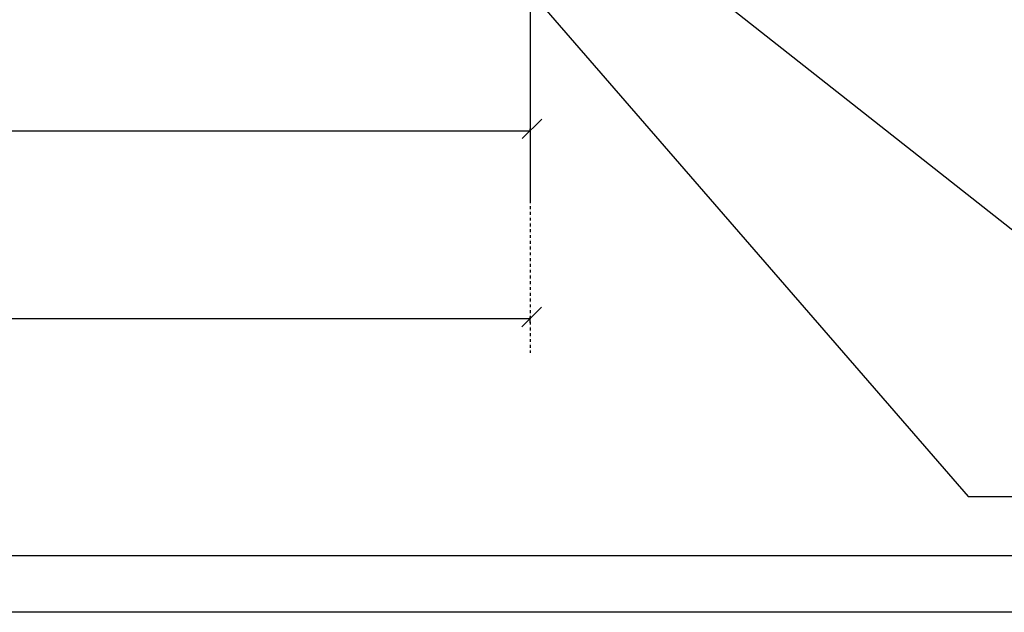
# Model space of a CAD drawing. Header units: millimetres. Extents: x -3143211 to -2549809, y 1060331 to 1394375.
# Tile 26 of 145: x -3033774 to -3025110, y 1076805 to 1082023. Entities that reach past the tile are written whole.
import ezdxf

# ---------------------------------------------------------------- set-up
doc = ezdxf.new("R2010")
doc.units = ezdxf.units.MM
doc.linetypes.add('DASHDOTX2', pattern=[50.8, 25.4, -12.7, 0, -12.7])
for name, color, linetype in [('(002) Рамка', 7, 'Continuous'), ('7', 2, 'Continuous'), ('ABR', 3, 'Continuous'), ('PUMP', 1, 'Continuous'), ('размер', 34, 'Continuous')]:
    doc.layers.add(name, color=color, linetype=linetype)
doc.styles.get("Standard").update_dxf_attribs({"font": 'isocpeui.ttf'})

msp = doc.modelspace()

# ---------------------------------------------------------------- linework, layer by layer
at = {"color": 188, "linetype": 'ByBlock'}
for p, q in [((-3029351.98598, 1080975.59543), (-3029179.18598, 1081148.39543)), ((-3029354.4203, 1079319.50447), (-3029181.6203, 1079492.30447))]:
    msp.add_line(p, q, dxfattribs=at)
at = {"color": 0}
for p, q in [((-3055296.73173, 1077304.62022), (-2998396.73173, 1077304.62022)), ((-2997896.73173, 1076804.62022), (-3057296.73173, 1076804.62022))]:
    msp.add_line(p, q, dxfattribs=at)
at = {"layer": '7', "color": 188, "linetype": 'DASHDOTX2'}
msp.add_line((-3029282.528, 1080584.81864), (-3029282.528, 1079088.41165), dxfattribs=at)
at = {"layer": 'ABR', "color": 188, "linetype": 'DASHDOTX2'}
msp.add_line((-3029282.528, 1091616.91672), (-3029282.528, 1080707.49374), dxfattribs=at)
at = {"layer": 'Defpoints', "color": 188, "linetype": 'ByBlock'}
for p in [(-3029282.528, 1080674.81864), (-3029282.528, 1080674.81864), (-3029282.528, 1079347.61165)]:
    msp.add_point(p, dxfattribs=at)
at = {"layer": 'PUMP', "color": 188}
for p, q in [((-3031858.93788, 1085243.15195), (-3025426.3267, 1077824.24248)), ((-3030518.66076, 1084494.77147), (-3024318.8417, 1079605.30835)), ((-3025426.3267, 1077824.24248), (-3016800.42586, 1077824.24248))]:
    msp.add_line(p, q, dxfattribs=at)
at = {"layer": 'размер', "color": 188}
for p, q in [((-3029282.528, 1083691.59191), (-3029282.528, 1080415.61864)), ((-3041378.528, 1081044.32847), (-3029282.528, 1081044.32847)), ((-3029282.528, 1081050.32847), (-3029282.528, 1081061.60847)), ((-3050461.00216, 1079390.81165), (-3029282.528, 1079390.81165)), ((-3029282.528, 1079353.61165), (-3029282.528, 1079408.09165))]:
    msp.add_line(p, q, dxfattribs=at)

# ---------------------------------------------------------------- texts
at = {"layer": '(002) Рамка', "insert": (-3069699.28716, 1081534.63865), "char_height": 300, "width": 11750.9206449, "attachment_point": 1}
msp.add_mtext('\\pi96.71032;Surxondaryo viloyati “Termiz” EIZning Bandixon tumani filiali \\P\\pi1164.55123;uchun ichimlik suvi inshootini va tarmog’ini qurish.', dxfattribs=at)

doc.saveas('drawing.dxf')
